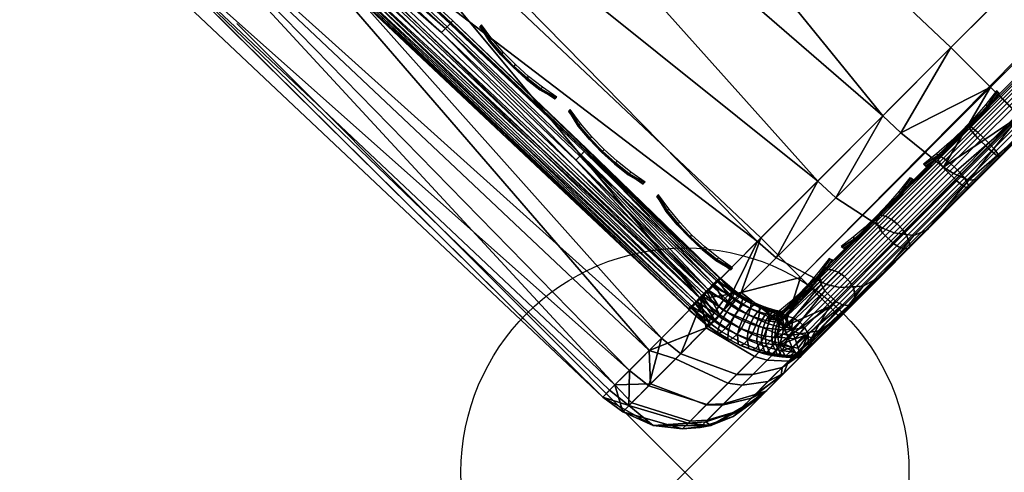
# Model space of a CAD drawing. Header units: inches. Extents: x 0 to 44.3, y -38.2 to 0.
# Tile 48 of 73: x 23.1 to 25.3, y -38.2 to -37.2. Entities that reach past the tile are written whole.
import ezdxf

# ---------------------------------------------------------------- set-up
doc = ezdxf.new("R2010")
doc.units = ezdxf.units.IN
doc.header["$LTSCALE"] = 0.03937
doc.header["$MEASUREMENT"] = 0
doc.header["$PDMODE"] = 35
doc.header["$PDSIZE"] = 1
for name, color, linetype in [('A-FURN-3-NODE', 7, 'Continuous'), ('A-FURN-3-ST', 151, 'Continuous'), ('A-FURN-3-ST-SEAM', 250, 'Continuous'), ('A-FURN-3-STITCH', 15, 'Continuous')]:
    doc.layers.add(name, color=color, linetype=linetype)

msp = doc.modelspace()

# ---------------------------------------------------------------- linework, layer by layer
at = {"layer": 'A-FURN-3-NODE'}
msp.add_point((24.5472, -38.1678), dxfattribs=at)

# ---------------------------------------------------------------- meshes
at = {"layer": 'A-FURN-3-ST'}
mesh = msp.add_polyface(dxfattribs=at)
corners = [(43.9979, -18.7172, 5.25), (24.8931, -37.8219, 5.25), (43.9742, -18.6935, 5.125), (24.8694, -37.7983, 5.125), (43.9095, -18.6288, 5.0335), (24.8047, -37.7336, 5.0335), (43.8211, -18.5404, 5), (43.5421, -18.819, 17.9789), (43.3906, -18.9708, 18), (43.5803, -18.8589, 17.9729), (43.479, -19.0592, 17.9665), (43.6572, -18.9542, 17.9071), (43.5437, -19.1239, 17.875), (43.6713, -18.9767, 17.8773), (43.6866, -19.0112, 17.8092), (43.6846, -19.0304, 17.7337), (43.5674, -19.1476, 17.75), (43.7252, -18.7138, 17.9106), (43.6878, -18.6731, 17.9163), (43.7932, -18.818, 17.8487), (25.1406, -37.2209, 18), (25.229, -37.3093, 17.9665), (25.2937, -37.374, 17.875), (21.0864, -34.5236, 5), (19.7863, -33.5964, 5), (18.4455, -32.729, 5), (17.0666, -31.9234, 5), (15.6527, -31.1811, 5), (42.2332, -17.0199, 5), (40.5925, -15.5564, 5), (38.9012, -14.1518, 5), (37.1613, -12.8079, 5), (44.1746, -18.5404, 5.5002), (44.1684, -18.5466, 16.9007), (24.7163, -37.9987, 5.5), (24.7163, -37.9987, 16.9), (43.7973, -18.9178, 17.6853), (21.448, -34.0448, 18), (20.1254, -33.1014, 18), (18.7613, -32.2189, 18), (17.3586, -31.3992, 18), (15.9202, -30.644, 18), (41.8183, -17.4654, 18), (40.1939, -16.0165, 18), (38.5192, -14.6258, 18), (36.7965, -13.2952, 18), (35.0278, -12.0263, 18)]
mesh.append_faces([[corners[k] for k in face] for face in [(0, 1, 2), (2, 3, 4), (4, 5, 6), (7, 8, 9), (9, 8, 10), (9, 10, 11), (11, 10, 12), (11, 12, 13), (13, 12, 14), (15, 14, 16), (16, 14, 12), (17, 18, 9), (9, 18, 7), (17, 9, 11, 19), (8, 20, 10), (10, 21, 12), (12, 22, 16), (23, 24, 6), (6, 24, 25), (6, 25, 26), (26, 27, 6), (6, 27, 28), (28, 27, 29), (29, 27, 30), (30, 27, 31), (0, 32, 1), (32, 33, 34), (35, 33, 16), (36, 15, 16), (37, 8, 38), (38, 8, 39), (39, 8, 40), (40, 8, 41), (41, 8, 42), (41, 42, 43), (43, 44, 41), (41, 44, 45), (41, 45, 46)]])
mesh = msp.add_polyface(dxfattribs=at)
corners = [(43.9742, -18.6935, 5.125), (24.8931, -37.8219, 5.25), (24.8694, -37.7983, 5.125), (43.9095, -18.6288, 5.0335), (24.8047, -37.7336, 5.0335), (43.8211, -18.5404, 5), (24.7163, -37.6452, 5), (24.8928, -37.7556, 17.7281), (24.9448, -37.7531, 17.6705), (25.058, -37.6399, 17.7562), (25.0144, -37.6338, 17.8203), (25.1809, -37.517, 17.8091), (25.1465, -37.5017, 17.8771), (25.2937, -37.374, 17.875), (25.3174, -37.3977, 17.75), (25.2001, -37.5149, 17.7337), (25.0874, -37.6277, 17.6853), (24.9835, -37.7315, 17.6066), (25.124, -37.4876, 17.9069), (25.229, -37.3093, 17.9665), (25.0289, -37.411, 17.9727), (25.1406, -37.2209, 18), (24.9891, -37.3729, 17.9788), (24.884, -37.5562, 17.9104), (24.8434, -37.519, 17.9162), (24.7506, -37.69, 17.8092), (24.7092, -37.6537, 17.8145), (24.8627, -37.7493, 17.7533), (24.988, -37.6238, 17.8483), (43.479, -19.0592, 17.9665), (43.5437, -19.1239, 17.875), (43.5674, -19.1476, 17.75), (23.554, -36.5501, 5), (22.3432, -35.5089, 5), (21.0864, -34.5236, 5), (44.1746, -18.5404, 5.5002), (24.7163, -37.9987, 5.5), (44.1684, -18.5466, 16.9007), (24.7163, -37.9987, 16.9), (24.8924, -37.8227, 17.501), (43.3906, -18.9708, 18), (23.9582, -36.1067, 18), (22.7265, -35.0473, 18), (21.448, -34.0448, 18)]
mesh.append_faces([[corners[k] for k in face] for face in [(0, 1, 2), (3, 2, 4), (5, 4, 6), (7, 8, 9, 10), (10, 9, 11, 12), (12, 11, 13), (13, 11, 14), (14, 11, 15), (15, 11, 16), (16, 11, 9), (16, 9, 17), (12, 13, 18), (18, 13, 19), (18, 19, 20), (20, 19, 21), (20, 21, 22), (20, 22, 23), (23, 22, 24), (23, 24, 25), (25, 24, 26), (27, 7, 10, 28), (28, 10, 12, 18), (25, 27, 28, 23), (23, 28, 18, 20), (29, 21, 19), (30, 19, 13), (31, 13, 14), (6, 32, 5), (5, 32, 33), (5, 33, 34), (1, 35, 36), (36, 37, 38), (38, 31, 14), (15, 16, 14), (14, 16, 17), (14, 17, 39), (21, 40, 41), (41, 40, 42), (42, 40, 43)]])
mesh = msp.add_polyface(dxfattribs=at)
corners = [(23.4358, -36.683, 17.6778), (24.7092, -37.6537, 17.8145), (23.5889, -36.5142, 17.8526), (24.8434, -37.519, 17.9162), (23.7671, -36.3177, 17.9625), (24.9891, -37.3729, 17.9788), (23.9582, -36.1067, 18), (25.1406, -37.2209, 18), (22.7265, -35.0473, 18), (22.5452, -35.2668, 17.9625), (22.3762, -35.4713, 17.8526), (22.2311, -35.6469, 17.6778), (22.1195, -35.7815, 17.45), (23.3182, -36.8123, 17.45), (22.0492, -35.8659, 17.1847), (23.244, -36.8934, 17.1847), (23.2183, -36.9207, 16.9), (22.0248, -35.8944, 16.9), (20.809, -34.8937, 17.1847), (20.7861, -34.9233, 16.9), (19.526, -33.9787, 17.1847), (21.448, -34.0448, 18), (21.277, -34.2724, 17.9625), (21.1175, -34.4844, 17.8526), (20.9806, -34.6665, 17.6778), (20.8753, -34.8061, 17.45), (23.2183, -36.9207, 5.5), (22.0248, -35.8944, 5.5), (20.7861, -34.9233, 5.5), (19.5045, -34.0094, 16.9), (23.554, -36.5501, 5), (23.4257, -36.692, 5.0381), (22.3432, -35.5089, 5), (22.2215, -35.6565, 5.0381), (21.0864, -34.5236, 5), (20.9716, -34.6767, 5.0381), (19.5261, -33.9781, 5.3087), (20.8091, -34.893, 5.3087), (22.0492, -35.8652, 5.3087), (23.2441, -36.8926, 5.3087), (23.3169, -36.8123, 5.1464), (22.1183, -35.7817, 5.1464), (20.8742, -34.8064, 5.1464)]
mesh.append_faces([[corners[k] for k in face] for face in [(0, 1, 2), (2, 3, 4), (4, 5, 6), (6, 5, 7), (6, 8, 4), (4, 8, 9), (4, 9, 10, 2), (2, 10, 11, 0), (0, 11, 12, 13), (13, 12, 14, 15), (15, 14, 16), (16, 14, 17), (17, 14, 18), (17, 18, 19), (19, 18, 20), (8, 21, 9), (9, 22, 23, 10), (10, 23, 24, 11), (11, 24, 25, 12), (12, 25, 18, 14), (26, 16, 17), (26, 17, 27), (27, 17, 19), (27, 19, 28), (28, 19, 29), (30, 31, 32), (32, 31, 33), (32, 33, 34), (34, 33, 35), (28, 36, 37), (28, 37, 27), (27, 37, 38), (27, 38, 26), (26, 38, 39), (40, 39, 38, 41), (41, 38, 37, 42), (33, 31, 40, 41), (33, 41, 42, 35)]])
mesh = msp.add_polyface(dxfattribs=at)
corners = [(24.5815, -37.7809, 5.0381), (24.7163, -37.6452, 5), (24.6726, -37.7674, 5.0204), (24.6752, -37.9733, 5.2022), (24.7322, -37.9657, 5.2543), (24.6954, -38.0026, 5.3126), (24.6305, -38.018, 5.2729), (24.6674, -38.0306, 5.3888), (24.5967, -38.0519, 5.3652), (24.6544, -38.0436, 5.4727), (24.581, -38.0677, 5.4669), (24.6048, -38.0633, 5.5), (24.7163, -37.9987, 5.5), (24.7298, -37.9852, 5.4043), (24.5415, -38.0709, 5.4643), (24.476, -38.0637, 5.5), (24.5584, -38.0539, 5.3549), (24.5946, -37.8458, 5.0621), (24.4672, -37.8961, 5.1464), (24.5259, -37.9149, 5.1289), (24.4703, -37.9708, 5.2169), (24.6428, -37.9692, 5.1794), (24.5948, -38.0174, 5.2555), (24.7697, -37.842, 5.0856), (24.7023, -37.9096, 5.1217), (24.7304, -37.9179, 5.1486), (24.7163, -37.9987, 16.9), (24.6048, -38.0633, 16.9), (24.476, -38.0637, 16.9), (24.5544, -38.058, 17.1002), (24.5935, -38.0551, 17.0943), (24.6662, -38.0318, 17.0808), (24.7035, -37.9945, 17.2546), (24.6336, -38.015, 17.2811), (24.7279, -37.9872, 17.0658), (24.7506, -37.69, 17.8092), (24.7092, -37.6537, 17.8145), (24.6335, -37.8074, 17.6733), (24.5915, -37.7718, 17.6778), (24.5376, -37.9036, 17.5075), (24.495, -37.8686, 17.5111), (24.5956, -38.0167, 17.2927), (24.6986, -37.9499, 17.4533), (24.6626, -37.9496, 17.4701), (24.4662, -37.9752, 17.3185), (24.7527, -37.8594, 17.6257), (23.7671, -36.3177, 17.9625), (24.8434, -37.519, 17.9162), (24.9891, -37.3729, 17.9788)]
mesh.append_faces([[corners[k] for k in face] for face in [(0, 1, 2), (3, 4, 5, 6), (6, 5, 7, 8), (8, 7, 9, 10), (10, 9, 11), (11, 9, 12), (13, 9, 7), (13, 7, 5), (10, 11, 14), (14, 11, 15), (14, 16, 8, 10), (0, 17, 18), (18, 17, 19), (20, 19, 21, 22), (22, 21, 3, 6), (17, 0, 2), (17, 2, 23, 24), (24, 25, 3, 21), (21, 19, 17, 24), (22, 6, 8, 16), (12, 26, 11), (11, 26, 27), (11, 27, 15), (15, 27, 28), (29, 28, 27), (29, 27, 30), (30, 27, 31), (30, 31, 32, 33), (34, 32, 31), (26, 31, 27), (35, 36, 37), (37, 36, 38), (37, 38, 39), (39, 38, 40), (41, 29, 30, 33), (41, 33, 42, 43), (44, 41, 43, 39), (39, 43, 45, 37), (46, 47, 48)]])
mesh = msp.add_polyface(dxfattribs=at)
corners = [(24.5415, -38.0709, 5.4643), (24.476, -38.0637, 5.5), (24.4086, -38.0329, 5.4587), (24.364, -38, 5.5), (24.3909, -37.9729, 5.3087), (24.4672, -37.8961, 5.1464), (24.4703, -37.9708, 5.2169), (24.4282, -38.0132, 5.332), (24.5584, -38.0539, 5.3549), (24.5259, -37.9149, 5.1289), (24.5948, -38.0174, 5.2555), (24.476, -38.0637, 16.9), (24.364, -38, 16.9), (24.379, -37.985, 17.1146), (24.4222, -38.0193, 17.1133), (24.5544, -38.058, 17.1002), (24.5376, -37.9036, 17.5075), (24.495, -37.8686, 17.5111), (24.4662, -37.9752, 17.3185), (24.4232, -37.9406, 17.3209), (24.5956, -38.0167, 17.2927), (23.2183, -36.9207, 16.9), (23.244, -36.8934, 17.1847), (23.3182, -36.8123, 17.45), (23.4358, -36.683, 17.6778), (24.5915, -37.7718, 17.6778), (24.7092, -37.6537, 17.8145), (23.5889, -36.5142, 17.8526), (24.8434, -37.519, 17.9162), (23.2183, -36.9207, 5.5), (24.7163, -37.6452, 5), (24.5815, -37.7809, 5.0381), (23.554, -36.5501, 5), (23.4257, -36.692, 5.0381), (23.2441, -36.8926, 5.3087), (23.3169, -36.8123, 5.1464)]
mesh.append_faces([[corners[k] for k in face] for face in [(0, 1, 2), (2, 1, 3), (2, 3, 4), (5, 6, 4), (4, 6, 7), (4, 7, 2), (2, 7, 8, 0), (5, 9, 6), (6, 10, 8, 7), (1, 11, 3), (3, 11, 12), (13, 12, 14), (14, 12, 11), (14, 11, 15), (16, 17, 18), (18, 17, 19), (18, 19, 14), (14, 19, 13), (18, 14, 15, 20), (21, 12, 22), (22, 12, 13), (22, 13, 19), (22, 19, 23), (23, 19, 17), (23, 17, 24), (24, 17, 25), (24, 25, 26), (27, 26, 28), (3, 12, 29), (29, 12, 21), (30, 31, 32), (32, 31, 33), (29, 34, 3), (3, 34, 4), (4, 34, 35), (4, 35, 5), (5, 35, 33), (5, 33, 31)]])
mesh = msp.add_polyface(dxfattribs=at)
corners = [(24.6726, -37.7674, 5.0204), (24.7163, -37.6452, 5), (24.8047, -37.7336, 5.0335), (24.7697, -37.842, 5.0856), (24.8694, -37.7983, 5.125), (24.7931, -37.8551, 5.1151), (24.8296, -37.8683, 5.1825), (24.7779, -37.9201, 5.2102), (24.7304, -37.9179, 5.1486), (24.7322, -37.9657, 5.2543), (24.6752, -37.9733, 5.2022), (24.7163, -37.9987, 5.5), (24.6544, -38.0436, 5.4727), (24.7298, -37.9852, 5.4043), (24.8931, -37.8219, 5.25), (24.8254, -37.8896, 5.269), (24.7681, -37.9469, 5.3232), (24.6954, -38.0026, 5.3126), (24.7023, -37.9096, 5.1217), (24.6336, -38.015, 17.2811), (24.7035, -37.9945, 17.2546), (24.7641, -37.9339, 17.4148), (24.6986, -37.9499, 17.4533), (24.8455, -37.8525, 17.5553), (24.7861, -37.8624, 17.6043), (24.9448, -37.7531, 17.6705), (24.8928, -37.7556, 17.7281), (24.9835, -37.7315, 17.6066), (25.058, -37.6399, 17.7562), (24.8924, -37.8227, 17.501), (24.8177, -37.8974, 17.3722), (24.7621, -37.9529, 17.2253), (24.7279, -37.9872, 17.0658), (24.6662, -38.0318, 17.0808), (24.7163, -37.9987, 16.9), (24.6626, -37.9496, 17.4701), (24.7527, -37.8594, 17.6257), (24.8627, -37.7493, 17.7533), (24.6335, -37.8074, 17.6733), (24.7506, -37.69, 17.8092), (25.3174, -37.3977, 17.75)]
mesh.append_faces([[corners[k] for k in face] for face in [(0, 1, 2), (0, 2, 3), (3, 2, 4), (3, 4, 5), (5, 4, 6), (5, 6, 7, 8), (8, 7, 9, 10), (11, 12, 13), (4, 14, 6), (6, 14, 15), (6, 15, 7), (7, 15, 16), (7, 16, 9), (9, 16, 17), (16, 13, 17), (18, 3, 5, 8), (19, 20, 21, 22), (22, 21, 23, 24), (24, 23, 25, 26), (27, 28, 25), (27, 25, 29), (29, 25, 23), (29, 23, 30), (30, 23, 21), (30, 21, 31), (31, 21, 20), (31, 20, 32), (32, 33, 34), (35, 22, 24, 36), (36, 24, 26, 37), (38, 36, 37, 39), (14, 11, 13), (29, 30, 40), (40, 30, 31), (40, 31, 32), (32, 34, 40), (13, 16, 14), (14, 16, 15)]])
at = {"layer": 'A-FURN-3-ST-SEAM'}
mesh = msp.add_polyface(dxfattribs=at)
corners = [(25.148, -37.4868, 17.8324), (25.1354, -37.4758, 17.8381), (25.2009, -37.4103, 17.8517), (25.2131, -37.4217, 17.8459), (25.2661, -37.3452, 17.8563), (25.2779, -37.357, 17.8505), (32.0037, -30.6136, 17.8538), (31.9922, -30.6021, 17.8646), (25.2563, -37.3354, 17.8675), (31.9845, -30.5945, 17.8809), (25.2497, -37.3288, 17.8826), (28.6145, -33.9591, 17.9), (25.2473, -37.3263, 17.9), (25.1791, -37.3945, 17.8952), (25.1827, -37.3957, 17.878), (25.1163, -37.4573, 17.8825), (25.1154, -37.463, 17.8639), (25.1106, -37.463, 17.881), (32.0172, -30.6271, 17.85), (25.2904, -37.3695, 17.8515), (25.2256, -37.4343, 17.847), (25.1604, -37.4995, 17.8334), (25.1748, -37.533, 17.9022), (25.1805, -37.5341, 17.8854), (25.2493, -37.4653, 17.8997), (25.2447, -37.4631, 17.9168), (25.3178, -37.3969, 17.9045), (25.3144, -37.3934, 17.9217), (32.0498, -30.6598, 17.9192), (32.0525, -30.6625, 17.9), (25.3167, -37.3957, 17.8868), (32.0422, -30.6521, 17.8647), (25.3018, -37.3809, 17.8588), (32.0307, -30.6407, 17.8538), (32.0422, -30.6521, 17.9354), (25.307, -37.3861, 17.9362), (25.2364, -37.4567, 17.9312), (25.1654, -37.5277, 17.9164), (32.0307, -30.6406, 17.9462), (25.2965, -37.3755, 17.9459), (25.2252, -37.4468, 17.9409), (25.1536, -37.5184, 17.9259), (32.0172, -30.6271, 17.95), (25.2717, -37.3507, 17.9472), (25.2003, -37.4221, 17.9422), (25.1286, -37.4938, 17.9272), (32.0036, -30.6136, 17.9462), (25.2605, -37.3396, 17.939), (25.1897, -37.4104, 17.9341), (25.1186, -37.4816, 17.9192), (31.9922, -30.6021, 17.9354), (25.2523, -37.3313, 17.9255), (25.1824, -37.4012, 17.9207), (25.1121, -37.4715, 17.906), (31.9845, -30.5945, 17.9191), (25.1241, -37.4676, 17.8491), (25.1904, -37.4013, 17.8629), (25.1708, -37.5119, 17.8406), (25.2365, -37.4462, 17.8542), (25.1818, -37.5306, 17.868), (25.2494, -37.463, 17.8821), (25.046, -37.6687, 17.8281), (25.0496, -37.6628, 17.8117)]
mesh.append_faces([[corners[k] for k in face] for face in [(0, 1, 2, 3), (3, 2, 4, 5), (5, 4, 6), (6, 4, 7), (7, 4, 8), (7, 8, 9), (9, 8, 10), (9, 10, 11), (11, 10, 12), (12, 10, 13), (13, 10, 14), (13, 14, 15), (15, 14, 16), (15, 16, 17), (6, 18, 5), (5, 18, 19), (5, 19, 20, 3), (3, 20, 21, 0), (22, 23, 24, 25), (25, 24, 26, 27), (27, 26, 28), (29, 26, 30), (31, 30, 32), (33, 32, 19), (33, 19, 18), (27, 34, 35), (27, 35, 36, 25), (25, 36, 37, 22), (35, 38, 39), (35, 39, 40, 36), (36, 40, 41, 37), (39, 42, 43), (39, 43, 44, 40), (40, 44, 45, 41), (42, 46, 43), (43, 46, 47), (43, 47, 48, 44), (44, 48, 49, 45), (46, 50, 47), (47, 50, 51), (47, 51, 52, 48), (48, 52, 53, 49), (50, 54, 51), (51, 54, 11), (51, 11, 12), (51, 12, 52), (52, 12, 13), (52, 13, 15), (52, 15, 53), (55, 16, 14, 56), (56, 14, 10, 8), (1, 55, 56, 2), (2, 56, 8, 4), (57, 21, 20, 58), (58, 20, 19, 32), (59, 57, 58, 60), (60, 58, 32, 30), (61, 62, 59, 23), (23, 59, 60, 24), (24, 60, 30, 26)]])
mesh = msp.add_polyface(dxfattribs=at)
corners = [(22.0864, -35.5913, 17.6842), (22.0872, -35.5904, 17.6648), (22.7275, -36.1247, 17.6648), (22.7267, -36.1256, 17.6842), (23.3526, -36.672, 17.6648), (23.3518, -36.6729, 17.6842), (24.5547, -37.8041, 17.6842), (24.5555, -37.8033, 17.6648), (23.3583, -36.6657, 17.6473), (24.5616, -37.7972, 17.6473), (23.3682, -36.6549, 17.6344), (22.0926, -35.5837, 17.6473), (22.7331, -36.1182, 17.6473), (22.1019, -35.5725, 17.6344), (22.7427, -36.1072, 17.6344), (22.3609, -35.7615, 17.628), (23.4945, -36.7438, 17.628), (24.5591, -37.7997, 17.7027), (23.356, -36.6683, 17.7027), (22.7308, -36.1208, 17.7027), (22.0904, -35.5864, 17.7027), (24.5683, -37.7905, 17.7173), (23.3647, -36.6587, 17.7173), (22.7393, -36.1111, 17.7173), (22.0986, -35.5765, 17.7173), (24.5806, -37.7782, 17.7259), (23.3765, -36.6458, 17.7259), (22.7508, -36.0979, 17.7259), (22.1098, -35.563, 17.7259), (23.5035, -36.734, 17.7271), (22.3695, -35.7512, 17.7271), (22.397, -35.7184, 17.6706), (21.4917, -34.9936, 17.6902), (22.1487, -35.5157, 17.6902), (22.7908, -36.0516, 17.6902), (22.1433, -35.5223, 17.7078), (22.7852, -36.058, 17.7078), (22.1339, -35.5336, 17.7208), (22.7756, -36.0691, 17.7208), (21.4773, -35.0118, 17.7208), (23.402, -36.6176, 17.7208), (23.4119, -36.6068, 17.7078), (23.4176, -36.6005, 17.6902), (23.5325, -36.7024, 17.6706), (23.7252, -36.8796, 17.6902), (24.0288, -37.1618, 17.6902), (24.0128, -37.1786, 17.7208), (23.7094, -36.8966, 17.7208), (23.7194, -36.8859, 17.7078), (21.4696, -35.0216, 17.6292), (22.126, -35.5433, 17.6292), (22.7674, -36.0785, 17.6292), (22.1371, -35.5298, 17.6377), (22.7789, -36.0653, 17.6377), (22.1453, -35.5198, 17.6522), (22.7874, -36.0556, 17.6522), (21.4884, -34.9977, 17.6522), (23.4141, -36.6044, 17.6522), (23.4054, -36.6139, 17.6377), (23.3936, -36.6269, 17.6292), (23.7009, -36.9057, 17.6292), (24.0041, -37.1876, 17.6292), (24.0251, -37.1656, 17.6522), (23.7216, -36.8835, 17.6522), (23.7128, -36.8929, 17.6377)]
mesh.append_faces([[corners[k] for k in face] for face in [(0, 1, 2, 3), (3, 2, 4, 5), (5, 4, 6), (7, 4, 8), (9, 8, 10), (1, 11, 12, 2), (2, 12, 8, 4), (11, 13, 14, 12), (12, 14, 10, 8), (13, 15, 14), (14, 15, 16), (14, 16, 10), (5, 17, 18), (5, 18, 19, 3), (3, 19, 20, 0), (18, 21, 22), (18, 22, 23, 19), (19, 23, 24, 20), (22, 25, 26), (22, 26, 27, 23), (23, 27, 28, 24), (26, 29, 27), (27, 29, 30), (27, 30, 28), (31, 32, 33), (31, 33, 34), (34, 33, 35, 36), (36, 35, 37, 38), (38, 37, 30), (30, 37, 39), (30, 29, 38), (38, 29, 40), (38, 40, 41, 36), (36, 41, 42, 34), (34, 42, 43), (43, 42, 44), (43, 44, 45), (46, 47, 29), (29, 47, 40), (43, 31, 34), (47, 48, 41, 40), (48, 44, 42, 41), (15, 49, 50), (15, 50, 51), (51, 50, 52, 53), (53, 52, 54, 55), (55, 54, 31), (31, 54, 56), (31, 43, 55), (55, 43, 57), (55, 57, 58, 53), (53, 58, 59, 51), (51, 59, 16), (16, 59, 60), (16, 60, 61), (62, 63, 43), (43, 63, 57), (16, 15, 51), (63, 64, 58, 57), (64, 60, 59, 58)]])
mesh = msp.add_polyface(dxfattribs=at)
corners = [(24.5547, -37.8041, 17.6842), (23.3526, -36.672, 17.6648), (24.5555, -37.8033, 17.6648), (23.3583, -36.6657, 17.6473), (24.5616, -37.7972, 17.6473), (23.3682, -36.6549, 17.6344), (24.5719, -37.7869, 17.6344), (23.4945, -36.7438, 17.628), (24.585, -37.7738, 17.628), (24.5591, -37.7997, 17.7027), (23.3518, -36.6729, 17.6842), (24.5683, -37.7905, 17.7173), (23.356, -36.6683, 17.7027), (24.5806, -37.7782, 17.7259), (23.3647, -36.6587, 17.7173), (24.5944, -37.7644, 17.7271), (23.5035, -36.734, 17.7271), (23.3765, -36.6458, 17.7259), (24.0288, -37.1618, 17.6902), (23.7252, -36.8796, 17.6902), (23.7194, -36.8859, 17.7078), (24.0229, -37.168, 17.7078), (23.7094, -36.8966, 17.7208), (24.0128, -37.1786, 17.7208), (24.3122, -37.4635, 17.7208), (24.3224, -37.453, 17.7078), (24.3284, -37.4469, 17.6902), (24.6247, -37.7341, 17.6706), (24.6239, -37.7349, 17.6902), (24.6179, -37.7409, 17.7078), (24.6075, -37.7513, 17.7208), (23.5325, -36.7024, 17.6706), (24.0041, -37.1876, 17.6292), (23.7009, -36.9057, 17.6292), (23.7128, -36.8929, 17.6377), (24.0162, -37.175, 17.6377), (23.7216, -36.8835, 17.6522), (24.0251, -37.1656, 17.6522), (24.3247, -37.4507, 17.6522), (24.3156, -37.4599, 17.6377), (24.3034, -37.4724, 17.6292), (24.5987, -37.7601, 17.6292), (24.6111, -37.7478, 17.6377), (24.6202, -37.7386, 17.6522), (24.5733, -37.7882, 17.6344), (24.6045, -37.8251, 17.6371), (24.5629, -37.7986, 17.6473), (24.5975, -37.8414, 17.6673), (24.5569, -37.8046, 17.6648), (24.556, -37.8055, 17.6843), (24.5999, -37.8423, 17.685), (24.5605, -37.801, 17.7027), (24.6059, -37.838, 17.7012), (24.5696, -37.7919, 17.7173), (24.582, -37.7795, 17.7259), (24.5863, -37.7752, 17.628)]
mesh.append_faces([[corners[k] for k in face] for face in [(0, 1, 2), (2, 3, 4), (4, 5, 6), (6, 5, 7), (6, 7, 8), (0, 9, 10), (9, 11, 12), (11, 13, 14), (15, 16, 13), (13, 16, 17), (18, 19, 20, 21), (21, 20, 22, 23), (16, 15, 23), (23, 15, 24), (23, 24, 25, 21), (21, 25, 26, 18), (18, 26, 27), (27, 26, 28), (28, 26, 25), (28, 25, 29), (29, 25, 24), (29, 24, 30), (30, 24, 15), (27, 31, 18), (32, 33, 34, 35), (35, 34, 36, 37), (31, 27, 37), (37, 27, 38), (37, 38, 39, 35), (35, 39, 40, 32), (32, 40, 8), (8, 40, 41), (41, 40, 39), (41, 39, 42), (42, 39, 38), (42, 38, 43), (43, 38, 27), (8, 7, 32), (44, 45, 46), (46, 45, 47), (46, 47, 48), (48, 47, 49), (49, 47, 50), (49, 50, 51), (51, 52, 53), (54, 15, 13), (54, 13, 53), (53, 13, 11), (53, 11, 51), (51, 11, 9), (51, 9, 49), (49, 9, 0), (49, 0, 48), (48, 0, 2), (48, 2, 4), (48, 4, 46), (46, 4, 6), (46, 6, 44), (44, 6, 8), (44, 8, 55)]])
mesh = msp.add_polyface(dxfattribs=at)
corners = [(24.7638, -37.8099, 17.6261), (24.8627, -37.7158, 17.7159), (24.7693, -37.8184, 17.5859), (24.8752, -37.7165, 17.7033), (24.7694, -37.8186, 17.5855), (24.7724, -37.8193, 17.5839), (24.8025, -37.8324, 17.5719), (24.7878, -37.8234, 17.576), (24.8894, -37.7218, 17.694), (24.9035, -37.7313, 17.6892), (25.0073, -37.6039, 17.7835), (25.0207, -37.6142, 17.7781), (25.1354, -37.4758, 17.8381), (25.148, -37.4868, 17.8324), (25.1106, -37.463, 17.881), (25.1154, -37.463, 17.8639), (24.9876, -37.586, 17.8301), (24.9838, -37.5947, 17.8078), (24.9767, -37.5969, 17.8239), (24.868, -37.7056, 17.7439), (24.8534, -37.7202, 17.7303), (24.7636, -37.81, 17.6295), (25.1604, -37.4995, 17.8334), (25.0329, -37.6269, 17.7791), (24.9156, -37.7442, 17.69), (24.8145, -37.8454, 17.5726), (24.9119, -37.7958, 17.7483), (24.9221, -37.7925, 17.734), (25.046, -37.6687, 17.8281), (25.0379, -37.6699, 17.8439), (25.1805, -37.5341, 17.8854), (25.1748, -37.533, 17.9022), (25.1654, -37.5277, 17.9164), (25.0266, -37.6665, 17.8573), (24.8989, -37.7942, 17.7603), (24.7767, -37.8665, 17.6692), (24.8845, -37.7875, 17.7684), (24.8592, -37.7632, 17.7694), (24.7701, -37.8471, 17.6724), (24.8513, -37.7488, 17.7627), (24.7653, -37.8282, 17.666), (24.8483, -37.7353, 17.7515), (24.7632, -37.8152, 17.6505), (24.7635, -37.8101, 17.6303), (25.1536, -37.5184, 17.9259), (25.0135, -37.6585, 17.8662), (25.1286, -37.4938, 17.9272), (24.9883, -37.6341, 17.8674), (25.1186, -37.4816, 17.9192), (24.9794, -37.6208, 17.8599), (25.1121, -37.4715, 17.906), (24.9747, -37.6088, 17.8475), (25.1163, -37.4573, 17.8825), (24.9945, -37.5972, 17.7939), (25.1241, -37.4676, 17.8491), (24.9242, -37.7586, 17.6961), (24.8223, -37.8605, 17.5778), (25.0424, -37.6404, 17.7858), (25.1708, -37.5119, 17.8406), (24.928, -37.7844, 17.7193), (25.0496, -37.6628, 17.8117), (25.1818, -37.5306, 17.868), (24.7263, -37.7998, 17.6454), (24.7137, -37.8007, 17.6777), (24.7339, -37.8087, 17.6692), (24.7448, -37.8057, 17.6365), (24.7185, -37.8016, 17.6296), (24.7364, -37.8073, 17.621), (24.7449, -37.8094, 17.6165)]
mesh.append_faces([[corners[k] for k in face] for face in [(0, 1, 2), (2, 1, 3), (2, 3, 4), (4, 3, 5), (6, 7, 8, 9), (9, 8, 10, 11), (11, 10, 12, 13), (14, 15, 16), (16, 15, 17), (16, 17, 18), (18, 17, 19), (19, 17, 1), (19, 1, 20), (20, 1, 0), (20, 0, 21), (13, 22, 23, 11), (11, 23, 24, 9), (9, 24, 25, 6), (26, 27, 28, 29), (29, 28, 30, 31), (31, 32, 33, 29), (29, 33, 34, 26), (35, 36, 37), (38, 37, 39), (40, 39, 41), (40, 41, 42), (42, 41, 20), (42, 20, 43), (43, 20, 21), (32, 44, 45, 33), (33, 45, 36, 34), (44, 46, 47, 45), (45, 47, 37, 36), (46, 48, 49, 47), (47, 49, 39, 37), (48, 50, 51, 49), (49, 51, 41, 39), (50, 52, 14), (50, 14, 16), (50, 16, 51), (51, 16, 18), (51, 18, 19), (51, 19, 41), (41, 19, 20), (3, 8, 7, 5), (3, 1, 17, 53), (53, 17, 15, 54), (8, 3, 53, 10), (10, 53, 54, 12), (24, 55, 56, 25), (55, 24, 23, 57), (57, 23, 22, 58), (59, 55, 57, 60), (60, 57, 58, 61), (27, 59, 60, 28), (62, 63, 64), (62, 64, 65), (66, 62, 67), (67, 62, 65), (67, 65, 68)]])
mesh = msp.add_polyface(dxfattribs=at)
corners = [(24.585, -37.7738, 17.628), (24.5987, -37.7601, 17.6292), (24.5863, -37.7752, 17.628), (24.6, -37.7615, 17.6292), (24.6111, -37.7478, 17.6377), (24.6124, -37.7491, 17.6377), (24.6215, -37.74, 17.6522), (24.6202, -37.7386, 17.6522), (24.6247, -37.7341, 17.6706), (24.626, -37.7354, 17.6706), (24.7006, -37.7945, 17.6372), (24.6919, -37.8021, 17.6236), (24.6758, -37.7943, 17.6294), (24.6844, -37.7866, 17.643), (24.6602, -37.7848, 17.6338), (24.6686, -37.777, 17.6474), (24.6436, -37.7731, 17.6372), (24.6519, -37.7652, 17.6508), (24.6335, -37.7844, 17.6279), (24.6227, -37.798, 17.6244), (24.6126, -37.8122, 17.6277), (24.5733, -37.7882, 17.6344), (24.582, -37.7795, 17.7259), (24.6252, -37.8171, 17.7217), (24.5958, -37.7657, 17.7271), (24.6459, -37.7889, 17.7183), (24.6089, -37.7526, 17.7208), (24.6535, -37.7764, 17.7083), (24.6192, -37.7423, 17.7078), (24.6578, -37.7672, 17.6935), (24.6253, -37.7362, 17.6901), (24.6572, -37.7621, 17.6674), (24.6664, -37.8061, 17.62), (24.6504, -37.7963, 17.6244), (24.6403, -37.8104, 17.6208), (24.6672, -37.8039, 17.7139), (24.6736, -37.7905, 17.7041), (24.6934, -37.8024, 17.6985), (24.6949, -37.7915, 17.6845), (24.6766, -37.7805, 17.6896), (24.6744, -37.7743, 17.6639), (24.6909, -37.7842, 17.6593), (24.7078, -37.7925, 17.6532), (24.7137, -37.8007, 17.6777), (24.7263, -37.7998, 17.6454), (24.7185, -37.8016, 17.6296), (24.6239, -37.7349, 17.6902), (24.6179, -37.7409, 17.7078), (24.6075, -37.7513, 17.7208), (24.5944, -37.7644, 17.7271)]
mesh.append_faces([[corners[k] for k in face] for face in [(0, 1, 2), (2, 1, 3), (3, 1, 4), (3, 4, 5), (5, 4, 6), (6, 4, 7), (6, 7, 8), (8, 9, 6), (10, 11, 12, 13), (13, 12, 14, 15), (15, 14, 16, 17), (17, 16, 6), (6, 16, 5), (5, 16, 18), (5, 18, 3), (3, 18, 19), (3, 19, 2), (2, 19, 20), (2, 20, 21), (22, 23, 24), (24, 23, 25), (24, 25, 26), (26, 25, 27), (26, 27, 28), (28, 27, 29), (28, 29, 30), (30, 29, 31), (30, 31, 9), (12, 32, 33, 14), (14, 33, 18, 16), (33, 34, 19, 18), (35, 36, 27, 25), (37, 38, 39, 36), (36, 39, 29, 27), (40, 39, 41), (41, 39, 38), (41, 38, 42), (42, 38, 43), (42, 43, 44), (6, 9, 17), (17, 9, 31), (17, 31, 15), (15, 31, 40), (15, 40, 13), (13, 40, 41), (13, 41, 10), (10, 41, 42), (10, 42, 45), (45, 42, 44), (39, 40, 29), (29, 40, 31), (9, 8, 30), (30, 8, 46), (30, 46, 28), (28, 46, 47), (28, 47, 26), (26, 47, 48), (26, 48, 24), (24, 48, 49), (24, 49, 22)]])
mesh = msp.add_polyface(dxfattribs=at)
corners = [(24.7694, -37.8186, 17.5855), (24.7724, -37.8193, 17.5839), (24.7849, -37.8501, 17.5469), (24.7878, -37.8234, 17.576), (24.8025, -37.8324, 17.5719), (24.8145, -37.8454, 17.5726), (24.793, -37.8703, 17.5402), (24.8223, -37.8605, 17.5778), (24.7998, -37.8909, 17.5452), (24.8033, -37.9055, 17.5617), (24.8231, -37.8893, 17.5976), (24.8032, -37.9118, 17.5836), (24.8154, -37.8993, 17.6101), (24.8034, -37.9044, 17.6222), (24.9221, -37.7925, 17.734), (24.9119, -37.7958, 17.7483), (24.8989, -37.7942, 17.7603), (24.7958, -37.9048, 17.6287), (24.7867, -37.8896, 17.6531), (24.8845, -37.7875, 17.7684), (24.7767, -37.8665, 17.6692), (24.8592, -37.7632, 17.7694), (24.7701, -37.8471, 17.6724), (24.8513, -37.7488, 17.7627), (24.7653, -37.8282, 17.666), (24.7959, -37.905, 17.6283), (24.796, -37.9051, 17.6279), (24.9242, -37.7586, 17.6961), (24.928, -37.7844, 17.7193), (24.7677, -37.8209, 17.5836), (24.7693, -37.8184, 17.5859), (24.7616, -37.8206, 17.5877), (24.7647, -37.8126, 17.6049), (24.7602, -37.8333, 17.5732), (24.7546, -37.8668, 17.5663), (24.7556, -37.8492, 17.567), (24.7573, -37.8837, 17.5709), (24.7711, -37.9079, 17.5921), (24.7809, -37.9116, 17.6066), (24.7908, -37.9088, 17.6211), (24.7818, -37.9084, 17.6271), (24.772, -37.9112, 17.6125), (24.7728, -37.9077, 17.6329), (24.7632, -37.9105, 17.6182), (24.7908, -37.8998, 17.6399), (24.7715, -37.8831, 17.6652), (24.7641, -37.8967, 17.6565), (24.7818, -37.8991, 17.6457), (24.7551, -37.9053, 17.6436), (24.7676, -37.8466, 17.6734), (24.7593, -37.8807, 17.6721), (24.7638, -37.8099, 17.6261), (24.7626, -37.9075, 17.5978)]
mesh.append_faces([[corners[k] for k in face] for face in [(0, 1, 2), (2, 1, 3), (2, 3, 4), (4, 5, 2), (2, 5, 6), (6, 5, 7), (6, 7, 8), (8, 7, 9), (9, 7, 10), (9, 10, 11), (11, 10, 12), (11, 12, 13), (13, 12, 14, 15), (15, 16, 17), (17, 16, 18), (18, 16, 19), (18, 19, 20), (20, 21, 22), (22, 23, 24), (17, 25, 15), (15, 25, 13), (25, 26, 13), (13, 26, 11), (27, 28, 10, 7), (28, 14, 12, 10), (0, 29, 30), (30, 29, 31), (30, 31, 32), (0, 2, 29), (29, 2, 33), (6, 34, 2), (2, 34, 35), (2, 35, 33), (34, 6, 36), (36, 6, 8), (36, 8, 9), (36, 9, 37), (37, 9, 11), (37, 11, 38), (38, 11, 39), (38, 39, 40, 41), (41, 40, 42, 43), (11, 26, 39), (39, 26, 25), (39, 25, 17), (18, 44, 17), (17, 44, 40), (17, 40, 39), (20, 45, 18), (18, 45, 46), (18, 46, 47), (47, 46, 48, 42), (22, 49, 20), (20, 49, 50), (20, 50, 45), (22, 24, 49), (32, 51, 30), (40, 44, 47, 42), (37, 38, 41, 52), (44, 18, 47)]])
mesh = msp.add_polyface(dxfattribs=at)
corners = [(24.7364, -37.8073, 17.621), (24.7275, -37.8148, 17.6076), (24.7097, -37.8091, 17.6161), (24.7185, -37.8016, 17.6296), (24.6919, -37.8021, 17.6236), (24.7006, -37.7945, 17.6372), (24.5733, -37.7882, 17.6344), (24.6126, -37.8122, 17.6277), (24.6045, -37.8251, 17.6371), (24.5605, -37.801, 17.7027), (24.5999, -37.8423, 17.685), (24.6059, -37.838, 17.7012), (24.5696, -37.7919, 17.7173), (24.6147, -37.8293, 17.7141), (24.582, -37.7795, 17.7259), (24.6252, -37.8171, 17.7217), (24.7192, -37.827, 17.5977), (24.701, -37.8213, 17.6064), (24.6829, -37.8141, 17.6141), (24.6664, -37.8061, 17.62), (24.6758, -37.7943, 17.6294), (24.7277, -37.8292, 17.5932), (24.7214, -37.8449, 17.588), (24.7124, -37.8426, 17.5927), (24.6934, -37.8366, 17.6018), (24.6745, -37.8291, 17.6098), (24.6572, -37.8206, 17.6161), (24.6403, -37.8104, 17.6208), (24.6504, -37.7963, 17.6244), (24.7214, -37.9027, 17.6421), (24.7301, -37.8998, 17.6574), (24.7045, -37.8918, 17.6698), (24.6963, -37.8949, 17.6542), (24.679, -37.8815, 17.6805), (24.6713, -37.8849, 17.6647), (24.6541, -37.8692, 17.6893), (24.647, -37.8728, 17.6733), (24.6297, -37.8547, 17.6962), (24.6232, -37.8586, 17.6801), (24.7105, -37.8275, 17.7), (24.7138, -37.8124, 17.6912), (24.6934, -37.8024, 17.6985), (24.6886, -37.8167, 17.7078), (24.6736, -37.7905, 17.7041), (24.6672, -37.8039, 17.7139), (24.7137, -37.8007, 17.6777), (24.6949, -37.7915, 17.6845), (24.7142, -37.8994, 17.6262), (24.69, -37.8918, 17.6378), (24.6659, -37.8822, 17.648), (24.6427, -37.8707, 17.6562), (24.62, -37.8571, 17.6626), (24.5975, -37.8414, 17.6673), (24.7178, -37.8788, 17.5952), (24.726, -37.9023, 17.6199), (24.7074, -37.8762, 17.6007), (24.6859, -37.8695, 17.6111), (24.6645, -37.8609, 17.6201), (24.6442, -37.851, 17.6274), (24.6245, -37.8391, 17.6329), (24.7272, -37.8641, 17.5837), (24.7278, -37.8808, 17.5896), (24.718, -37.8623, 17.5888), (24.7083, -37.8598, 17.5939), (24.6882, -37.8535, 17.6036), (24.6682, -37.8455, 17.6121), (24.6495, -37.8364, 17.6188), (24.6313, -37.8254, 17.6238), (24.6227, -37.798, 17.6244), (24.7218, -37.8699, 17.6908), (24.7334, -37.8367, 17.6904), (24.6968, -37.8598, 17.7014), (24.6724, -37.8477, 17.71), (24.6486, -37.8335, 17.7167), (24.6459, -37.7889, 17.7183), (24.7133, -37.8832, 17.6826), (24.6878, -37.8729, 17.6934), (24.6629, -37.8605, 17.7022), (24.6385, -37.846, 17.7091), (24.739, -37.8912, 17.6702)]
mesh.append_faces([[corners[k] for k in face] for face in [(0, 1, 2, 3), (3, 2, 4, 5), (6, 7, 8), (9, 10, 11), (12, 11, 13), (12, 13, 14), (14, 13, 15), (1, 16, 17, 2), (2, 17, 18, 4), (4, 18, 19, 20), (21, 22, 23, 16), (16, 23, 24, 17), (17, 24, 25, 18), (18, 25, 26, 19), (19, 26, 27, 28), (29, 30, 31, 32), (32, 31, 33, 34), (34, 33, 35, 36), (36, 35, 37, 38), (38, 37, 11, 10), (39, 40, 41, 42), (42, 41, 43, 44), (40, 45, 46, 41), (47, 29, 32, 48), (48, 32, 34, 49), (49, 34, 36, 50), (50, 36, 38, 51), (51, 38, 10, 52), (53, 54, 47, 55), (55, 47, 48, 56), (56, 48, 49, 57), (57, 49, 50, 58), (58, 50, 51, 59), (59, 51, 52, 8), (60, 61, 53, 62), (62, 53, 55, 63), (63, 55, 56, 64), (64, 56, 57, 65), (65, 57, 58, 66), (66, 58, 59, 67), (67, 59, 8, 7), (22, 62, 63, 23), (23, 63, 64, 24), (24, 64, 65, 25), (25, 65, 66, 26), (26, 66, 67, 27), (27, 67, 7, 68), (69, 70, 39, 71), (71, 39, 42, 72), (72, 42, 44, 73), (73, 44, 74, 15), (75, 69, 71, 76), (76, 71, 72, 77), (77, 72, 73, 78), (78, 73, 15, 13), (30, 79, 75, 31), (31, 75, 76, 33), (33, 76, 77, 35), (35, 77, 78, 37), (37, 78, 13, 11)]])
mesh = msp.add_polyface(dxfattribs=at)
corners = [(24.7647, -37.8126, 17.6049), (24.7616, -37.8206, 17.5877), (24.7556, -37.8201, 17.5916), (24.7437, -37.8185, 17.5988), (24.7528, -37.811, 17.6121), (24.7359, -37.8169, 17.6031), (24.7449, -37.8094, 17.6165), (24.7275, -37.8148, 17.6076), (24.7364, -37.8073, 17.621), (24.7677, -37.8209, 17.5836), (24.7602, -37.8333, 17.5732), (24.7541, -37.833, 17.5773), (24.7479, -37.8324, 17.5813), (24.7357, -37.8308, 17.5887), (24.7277, -37.8292, 17.5932), (24.7192, -37.827, 17.5977), (24.7556, -37.8492, 17.567), (24.7491, -37.8488, 17.5713), (24.7426, -37.8483, 17.5755), (24.7299, -37.8466, 17.5832), (24.7214, -37.8449, 17.588), (24.7632, -37.9105, 17.6182), (24.7728, -37.9077, 17.6329), (24.7551, -37.9053, 17.6436), (24.7459, -37.9081, 17.6286), (24.7427, -37.9028, 17.6507), (24.7338, -37.9057, 17.6355), (24.7301, -37.8998, 17.6574), (24.7214, -37.9027, 17.6421), (24.7715, -37.8831, 17.6652), (24.7593, -37.8807, 17.6721), (24.7516, -37.8942, 17.6635), (24.7641, -37.8967, 17.6565), (24.7676, -37.8466, 17.6734), (24.7653, -37.8282, 17.666), (24.7569, -37.8278, 17.6718), (24.7564, -37.8439, 17.6793), (24.7353, -37.821, 17.6822), (24.7334, -37.8367, 17.6904), (24.7138, -37.8124, 17.6912), (24.7105, -37.8275, 17.7), (24.7632, -37.8152, 17.6505), (24.7638, -37.8175, 17.6544), (24.7541, -37.8151, 17.6595), (24.7339, -37.8087, 17.6692), (24.7137, -37.8007, 17.6777), (24.7536, -37.8079, 17.6319), (24.7635, -37.8101, 17.6303), (24.7619, -37.8096, 17.6272), (24.7636, -37.81, 17.6295), (24.7638, -37.8099, 17.6261), (24.7448, -37.8057, 17.6365), (24.7626, -37.9075, 17.5978), (24.772, -37.9112, 17.6125), (24.7542, -37.9068, 17.6033), (24.7376, -37.9046, 17.6133), (24.726, -37.9023, 17.6199), (24.7142, -37.8994, 17.6262), (24.7573, -37.8837, 17.5709), (24.7711, -37.9079, 17.5921), (24.7498, -37.8834, 17.5759), (24.7424, -37.8828, 17.5807), (24.7278, -37.8808, 17.5896), (24.7178, -37.8788, 17.5952), (24.7546, -37.8668, 17.5663), (24.7477, -37.8665, 17.571), (24.7407, -37.8659, 17.5754), (24.7272, -37.8641, 17.5837), (24.718, -37.8623, 17.5888), (24.7469, -37.8777, 17.6787), (24.7218, -37.8699, 17.6908), (24.739, -37.8912, 17.6702), (24.7133, -37.8832, 17.6826)]
mesh.append_faces([[corners[k] for k in face] for face in [(0, 1, 2), (0, 2, 3, 4), (4, 3, 5, 6), (6, 5, 7, 8), (9, 10, 11, 1), (1, 11, 12, 2), (2, 12, 13, 3), (3, 13, 14, 5), (5, 14, 15, 7), (10, 16, 17, 11), (11, 17, 18, 12), (12, 18, 19, 13), (13, 19, 20, 14), (21, 22, 23, 24), (24, 23, 25, 26), (26, 25, 27, 28), (29, 30, 31, 32), (32, 31, 25, 23), (33, 34, 35), (33, 35, 36), (36, 35, 37, 38), (38, 37, 39, 40), (41, 42, 34), (34, 42, 43), (34, 43, 35), (35, 43, 44, 37), (37, 44, 45, 39), (42, 41, 46), (46, 41, 47), (46, 47, 48), (48, 47, 49), (48, 49, 50), (51, 44, 43), (51, 43, 46), (46, 43, 42), (6, 51, 46), (6, 46, 48), (6, 48, 4), (4, 48, 50), (4, 50, 0), (52, 53, 21, 54), (54, 21, 24, 55), (55, 24, 26, 56), (56, 26, 28, 57), (58, 59, 52, 60), (60, 52, 54, 61), (61, 54, 55, 62), (62, 55, 56, 63), (17, 16, 64, 65), (65, 64, 58, 60), (65, 60, 61, 66), (66, 61, 62, 67), (17, 65, 66, 18), (18, 66, 67, 19), (19, 67, 68, 20), (30, 33, 36, 69), (69, 36, 38, 70), (31, 30, 69, 71), (71, 69, 70, 72), (25, 31, 71, 27)]])
at = {"layer": 'A-FURN-3-STITCH'}
mesh = msp.add_polymesh((7, 4), dxfattribs=at)
for k, corner in enumerate([(24.0929, -37.1707, 17.7447), (24.0919, -37.1717, 17.7425), (24.0899, -37.1739, 17.7382), (24.0889, -37.1749, 17.736), (24.1162, -37.2018, 17.749), (24.1127, -37.2055, 17.7493), (24.1106, -37.2076, 17.745), (24.1122, -37.206, 17.7404), (24.1417, -37.2313, 17.7516), (24.1381, -37.2351, 17.752), (24.1361, -37.2372, 17.7477), (24.1377, -37.2356, 17.743), (24.1691, -37.2592, 17.7525), (24.1655, -37.263, 17.7529), (24.1635, -37.2651, 17.7486), (24.1651, -37.2635, 17.7439), (24.1982, -37.2853, 17.7517), (24.1946, -37.2891, 17.7521), (24.1926, -37.2912, 17.7477), (24.1942, -37.2895, 17.7431), (24.2289, -37.3094, 17.7492), (24.2253, -37.3131, 17.7495), (24.2233, -37.3152, 17.7452), (24.2249, -37.3136, 17.7405), (24.261, -37.3313, 17.7449), (24.26, -37.3324, 17.7428), (24.258, -37.3345, 17.7385), (24.257, -37.3355, 17.7363)]):
    mesh.set_mesh_vertex(divmod(k, 4), corner)
mesh = msp.add_polymesh((7, 4), dxfattribs=at)
for k, corner in enumerate([(25.0793, -37.4812, 17.9323), (25.0809, -37.4826, 17.9308), (25.0842, -37.4854, 17.9279), (25.0858, -37.4868, 17.9265), (25.1088, -37.4577, 17.9426), (25.112, -37.4612, 17.9448), (25.1152, -37.464, 17.9419), (25.1153, -37.4634, 17.9368), (25.1377, -37.4325, 17.9504), (25.1408, -37.436, 17.9527), (25.1441, -37.4388, 17.9498), (25.1442, -37.4382, 17.9446), (25.1657, -37.4057, 17.9557), (25.1688, -37.4092, 17.958), (25.1721, -37.412, 17.9551), (25.1722, -37.4114, 17.9499), (25.1926, -37.3775, 17.9586), (25.1958, -37.381, 17.9608), (25.199, -37.3839, 17.9579), (25.1992, -37.3832, 17.9528), (25.2184, -37.3481, 17.9588), (25.2215, -37.3516, 17.9611), (25.2248, -37.3544, 17.9582), (25.2249, -37.3538, 17.953), (25.2428, -37.3177, 17.9566), (25.2445, -37.3191, 17.9552), (25.2477, -37.3219, 17.9523), (25.2493, -37.3233, 17.9508)]):
    mesh.set_mesh_vertex(divmod(k, 4), corner)
mesh = msp.add_polymesh((7, 4), dxfattribs=at)
for k, corner in enumerate([(24.2911, -37.3592, 17.7447), (24.2901, -37.3602, 17.7425), (24.2881, -37.3623, 17.7382), (24.2871, -37.3634, 17.736), (24.3143, -37.3904, 17.749), (24.3106, -37.3941, 17.7493), (24.3086, -37.3962, 17.745), (24.3102, -37.3946, 17.7404), (24.3395, -37.4202, 17.7516), (24.3359, -37.4239, 17.752), (24.3338, -37.426, 17.7477), (24.3354, -37.4244, 17.743), (24.3666, -37.4483, 17.7525), (24.363, -37.452, 17.7529), (24.361, -37.4541, 17.7486), (24.3626, -37.4525, 17.7439), (24.3956, -37.4746, 17.7517), (24.392, -37.4783, 17.7521), (24.3899, -37.4804, 17.7477), (24.3915, -37.4788, 17.7431), (24.4261, -37.4989, 17.7492), (24.4225, -37.5026, 17.7495), (24.4204, -37.5047, 17.7452), (24.422, -37.5031, 17.7405), (24.458, -37.5211, 17.7449), (24.457, -37.5221, 17.7428), (24.4549, -37.5242, 17.7385), (24.454, -37.5253, 17.7363)]):
    mesh.set_mesh_vertex(divmod(k, 4), corner)
mesh = msp.add_polymesh((7, 4), dxfattribs=at)
for k, corner in enumerate([(24.8959, -37.6646, 17.838), (24.8978, -37.6657, 17.8366), (24.9016, -37.668, 17.8339), (24.9035, -37.6692, 17.8326), (24.9226, -37.6439, 17.8577), (24.9254, -37.6478, 17.8598), (24.9291, -37.6501, 17.8571), (24.9302, -37.6485, 17.8522), (24.9491, -37.6211, 17.8751), (24.9518, -37.6249, 17.8772), (24.9556, -37.6273, 17.8745), (24.9567, -37.6257, 17.8697), (24.9752, -37.5962, 17.8903), (24.9779, -37.6001, 17.8924), (24.9817, -37.6024, 17.8897), (24.9828, -37.6008, 17.8849), (25.0007, -37.5695, 17.9031), (25.0034, -37.5734, 17.9052), (25.0072, -37.5757, 17.9025), (25.0083, -37.5741, 17.8977), (25.0255, -37.5411, 17.9135), (25.0282, -37.5449, 17.9156), (25.032, -37.5472, 17.9129), (25.0331, -37.5457, 17.908), (25.0494, -37.5111, 17.9213), (25.0513, -37.5123, 17.92), (25.0551, -37.5146, 17.9173), (25.0569, -37.5157, 17.9159)]):
    mesh.set_mesh_vertex(divmod(k, 4), corner)
mesh = msp.add_polymesh((7, 4), dxfattribs=at)
for k, corner in enumerate([(24.4879, -37.5492, 17.7447), (24.4869, -37.5502, 17.7425), (24.4849, -37.5523, 17.7382), (24.4838, -37.5533, 17.736), (24.5108, -37.5806, 17.749), (24.5072, -37.5843, 17.7493), (24.5051, -37.5864, 17.745), (24.5067, -37.5847, 17.7404), (24.5358, -37.6105, 17.7516), (24.5321, -37.6142, 17.752), (24.5301, -37.6163, 17.7477), (24.5317, -37.6147, 17.743), (24.5627, -37.6389, 17.7525), (24.5591, -37.6426, 17.7529), (24.557, -37.6446, 17.7486), (24.5586, -37.643, 17.7439), (24.5915, -37.6654, 17.7517), (24.5878, -37.6691, 17.7521), (24.5858, -37.6712, 17.7477), (24.5874, -37.6695, 17.7431), (24.6218, -37.6899, 17.7492), (24.6181, -37.6936, 17.7495), (24.6161, -37.6957, 17.7452), (24.6177, -37.6941, 17.7405), (24.6535, -37.7124, 17.7449), (24.6525, -37.7134, 17.7428), (24.6504, -37.7155, 17.7385), (24.6495, -37.7165, 17.7363)]):
    mesh.set_mesh_vertex(divmod(k, 4), corner)
mesh = msp.add_polymesh((7, 4), dxfattribs=at)
for k, corner in enumerate([(24.736, -37.8245, 17.6798), (24.7381, -37.8254, 17.6786), (24.7423, -37.8272, 17.6763), (24.7445, -37.8282, 17.6751), (24.7583, -37.8082, 17.7075), (24.7607, -37.8125, 17.7093), (24.7649, -37.8143, 17.707), (24.7668, -37.8119, 17.7028), (24.7807, -37.7894, 17.7334), (24.7831, -37.7937, 17.7352), (24.7874, -37.7955, 17.7329), (24.7893, -37.7931, 17.7287), (24.8032, -37.7682, 17.7574), (24.8056, -37.7725, 17.7592), (24.8098, -37.7743, 17.7569), (24.8117, -37.7719, 17.7527), (24.8255, -37.7447, 17.7793), (24.8278, -37.749, 17.7812), (24.8321, -37.7508, 17.7788), (24.834, -37.7484, 17.7746), (24.8474, -37.7191, 17.7991), (24.8498, -37.7234, 17.8009), (24.8541, -37.7252, 17.7985), (24.856, -37.7228, 17.7943), (24.869, -37.6915, 17.8165), (24.8711, -37.6925, 17.8154), (24.8754, -37.6943, 17.813), (24.8775, -37.6952, 17.8118)]):
    mesh.set_mesh_vertex(divmod(k, 4), corner)

doc.saveas('drawing.dxf')
